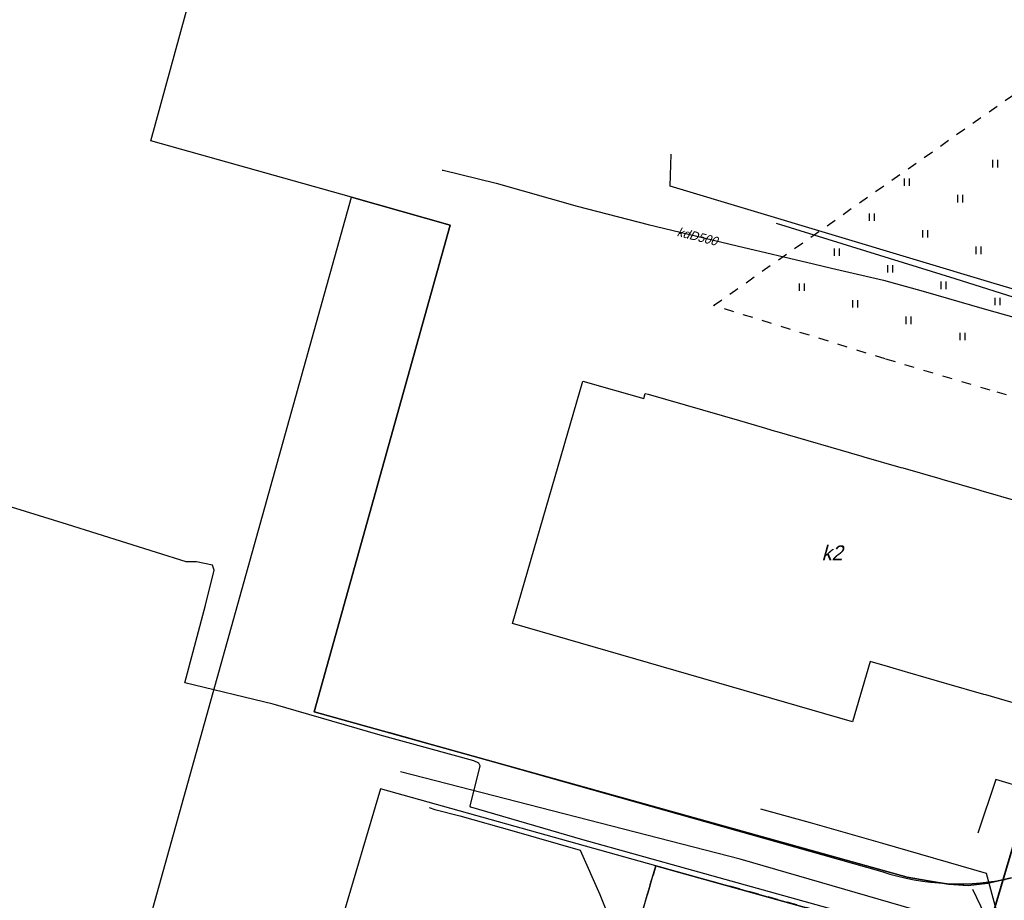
# Model space of a CAD drawing. Extents: x 7538282 to 7539561, y 5782854 to 5783989.
# Tile 17 of 32: x 7539021 to 7539121, y 5783648 to 5783737. Entities that reach past the tile are written whole.
import ezdxf

# ---------------------------------------------------------------- set-up
doc = ezdxf.new("R2010")
doc.units = 0
doc.header["$MEASUREMENT"] = 0
doc.linetypes.add('4001', pattern=[0])
doc.linetypes.add('4002', pattern=[2, 1, -1])
for name, color, linetype in [('Budynki', 7, 'CONTINUOUS'), ('Drogi', 135, 'CONTINUOUS'), ('Dzialki', 7, 'CONTINUOUS'), ('ODGIK_1', 7, 'CONTINUOUS'), ('Roslinnosc', 104, 'CONTINUOUS'), ('Uz_CO', 135, 'CONTINUOUS'), ('Uz_Energia', 1, 'CONTINUOUS'), ('Uz_Kanalizacja', 14, 'CONTINUOUS'), ('Uzytki', 7, 'CONTINUOUS')]:
    doc.layers.add(name, color=color, linetype=linetype)

# ---------------------------------------------------------------- blocks, each defined once
blk = doc.blocks.new('1450')
at = {"layer": 'Roslinnosc', "color": 104, "linetype": 'Continuous'}
for p, q in [((-0.5, -0.75), (-0.5, 0.75)), ((0.5, -0.75), (0.5, 0.75))]:
    blk.add_line(p, q, dxfattribs=at)

msp = doc.modelspace()

# ---------------------------------------------------------------- linework, layer by layer
at = {"layer": 'Budynki', "color": 7, "linetype": '4001'}
for points in [[(7539070.98, 5783675.73, 0), (7539078.07, 5783700.23, 0), (7539084.22, 5783698.45, 0), (7539084.37, 5783698.98, 0), (7539084.66, 5783698.89, 0), (7539093.88, 5783696.23, 0), (7539096.18, 5783695.56, 0), (7539097.39, 5783695.21, 0), (7539097.67, 5783695.13, 0), (7539106.25, 5783692.65, 0), (7539106.46, 5783692.58, 0), (7539110.19, 5783691.51, 0), (7539110.4, 5783691.45, 0), (7539114.13, 5783690.37, 0), (7539114.34, 5783690.31, 0), (7539118.07, 5783689.23, 0), (7539118.28, 5783689.17, 0), (7539122.01, 5783688.09, 0)], [(7539126.25, 5783666.35, 0), (7539118.76, 5783668.52, 0), (7539118.55, 5783668.58, 0), (7539114.82, 5783669.66, 0), (7539114.61, 5783669.72, 0), (7539110.88, 5783670.8, 0), (7539110.67, 5783670.86, 0), (7539109.06, 5783671.33, 0), (7539107.09, 5783671.9, 0), (7539105.32, 5783665.8, 0), (7539070.98, 5783675.73, 0)]]:
    msp.add_polyline3d(points, dxfattribs=at)
at = {"layer": 'Drogi', "color": 8, "linetype": '4001'}
for p, q in [((7539058.453, 5783664.776), (7539108.278, 5783650.683)), ((7539108.278, 5783650.683), (7539109.082, 5783650.437)), ((7539109.082, 5783650.437), (7539109.894, 5783650.218)), ((7539109.894, 5783650.218), (7539110.711, 5783650.027)), ((7539110.711, 5783650.027), (7539111.535, 5783649.862)), ((7539111.535, 5783649.862), (7539112.365, 5783649.726)), ((7539112.365, 5783649.726), (7539113.198, 5783649.617)), ((7539113.198, 5783649.617), (7539114.035, 5783649.536)), ((7539114.035, 5783649.536), (7539114.873, 5783649.482)), ((7539114.873, 5783649.482), (7539115.713, 5783649.457)), ((7539115.713, 5783649.457), (7539116.554, 5783649.46)), ((7539116.554, 5783649.46), (7539117.393, 5783649.491)), ((7539117.393, 5783649.491), (7539118.232, 5783649.55)), ((7539118.232, 5783649.55), (7539119.068, 5783649.636)), ((7539119.068, 5783649.636), (7539119.9, 5783649.751)), ((7539119.9, 5783649.751), (7539120.728, 5783649.893))]:
    msp.add_line(p, q, dxfattribs=at)
at = {"layer": 'Dzialki', "color": 7, "linetype": '4001'}
for p, q in [((7539034.44, 5783724.48), (7539057.66, 5783809.2)), ((7539054.71, 5783718.78), (7539034.44, 5783724.48)), ((7539015.37, 5783577.86), (7539054.71, 5783718.78)), ((7539064.68, 5783715.97), (7539054.71, 5783718.78)), ((7539054.71, 5783718.78), (7539064.68, 5783715.97)), ((7539050.95, 5783666.82), (7539064.68, 5783715.97)), ((7539064.68, 5783715.97), (7539050.95, 5783666.82)), ((7539110.83, 5783650.12), (7539050.95, 5783666.82)), ((7539050.95, 5783666.82), (7539110.83, 5783650.12)), ((7539057.65, 5783659.03), (7539034.52, 5783580.85)), ((7539085.45, 5783651.28), (7539057.65, 5783659.03)), ((7539060.67, 5783567.55), (7539085.45, 5783651.28)), ((7539109.3, 5783644.63), (7539085.45, 5783651.28)), ((7539085.45, 5783651.28), (7539109.3, 5783644.63)), ((7539112.94, 5783649.76), (7539110.83, 5783650.12)), ((7539110.83, 5783650.12), (7539112.94, 5783649.76)), ((7539115, 5783649.4), (7539112.94, 5783649.76)), ((7539112.94, 5783649.76), (7539115, 5783649.4)), ((7539116.98, 5783649.27), (7539115, 5783649.4)), ((7539115, 5783649.4), (7539116.98, 5783649.27)), ((7539118.97, 5783649.51), (7539116.98, 5783649.27)), ((7539116.98, 5783649.27), (7539118.97, 5783649.51)), ((7539121.36, 5783650.04), (7539118.97, 5783649.51)), ((7539118.97, 5783649.51), (7539121.36, 5783650.04))]:
    msp.add_line(p, q, dxfattribs=at)
at = {"layer": 'ODGIK_1', "color": 3, "linetype": '4001', "lineweight": 35}
msp.add_polyline3d([(7539226.179, 5783528.401, 0), (7539112.466, 5783538.193, 0), (7539108.594, 5783538.91, 0), (7539104.942, 5783540.372, 0), (7539101.649, 5783542.524, 0), (7539098.843, 5783545.283, 0), (7539096.621, 5783548.527, 0), (7539095.08, 5783552.152, 0), (7539094.286, 5783556.006, 0), (7539094.254, 5783559.939, 0), (7539095.001, 5783563.801, 0), (7539104.06, 5783594.361, 0), (7539125.455, 5783666.578, 0), (7539127, 5783670.337, 0), (7539129.274, 5783673.707, 0), (7539132.184, 5783676.538, 0), (7539158.877, 5783697.796, 0), (7539162.097, 5783699.879, 0), (7539165.638, 5783701.312, 0), (7539169.401, 5783702.049, 0), (7539173.234, 5783702.053, 0), (7539176.986, 5783701.329, 0), (7539251.777, 5783679.313, 0)], dxfattribs=at)
at = {"layer": 'Roslinnosc', "color": 104, "linetype": '4002'}
msp.add_polyline3d([(7539159.51, 5783721.05, 0), (7539159.86, 5783722.04, 0), (7539161.23, 5783721.6, 0), (7539187.606, 5783713.007, 0), (7539183.496, 5783710.371, 0), (7539178.069, 5783706.904, 0), (7539170.645, 5783701.762, 0), (7539164.715, 5783697.391, 0), (7539162.925, 5783695.889, 0), (7539161.566, 5783694.359, 0), (7539158.27, 5783690.83, 0), (7539143.229, 5783692.212, 0), (7539128.828, 5783696.442, 0), (7539124.699, 5783697.683, 0), (7539119.217, 5783699.305, 0), (7539108.594, 5783702.461, 0), (7539091.28, 5783707.86, 0), (7539125.96, 5783732.24, 0), (7539134.848, 5783729.252, 0), (7539139.858, 5783727.604, 0), (7539153.843, 5783722.94, 0), (7539158.412, 5783721.416, 0), (7539159.51, 5783721.05, 0)], dxfattribs=at)
at = {"layer": 'Uz_CO', "color": 135, "linetype": '4001'}
for p, q in [((7539062.547, 5783657.156), (7539063.119, 5783656.97)), ((7539063.119, 5783656.97), (7539065.664, 5783656.317)), ((7539065.664, 5783656.317), (7539071.145, 5783654.776)), ((7539071.145, 5783654.776), (7539077.81, 5783652.832)), ((7539077.81, 5783652.832), (7539079.781, 5783648.376)), ((7539079.781, 5783648.376), (7539082.162, 5783642.564))]:
    msp.add_line(p, q, dxfattribs=at)
at = {"layer": 'Uz_Energia', "color": 1, "linetype": '4001'}
for p, q in [((7539086.91, 5783719.92), (7539087.005, 5783723.139)), ((7539119.61, 5783710.09), (7539086.91, 5783719.92)), ((7539115.68, 5783710.55), (7539097.621, 5783716.144, 155.171)), ((7539130.855, 5783705.757), (7539115.68, 5783710.55)), ((7539152.97, 5783699.95), (7539119.61, 5783710.09)), ((7539026.04, 5783685.73), (7539018.68, 5783688)), ((7539038.02, 5783681.96), (7539026.04, 5783685.73)), ((7539039.05, 5783681.96), (7539038.02, 5783681.96)), ((7539040.67, 5783681.63), (7539039.05, 5783681.96)), ((7539039.99, 5783677.6), (7539040.84, 5783681.12)), ((7539040.84, 5783681.12), (7539040.67, 5783681.63)), ((7539037.88, 5783669.74), (7539039.99, 5783677.6)), ((7539046.79, 5783667.58), (7539037.88, 5783669.74)), ((7539057.6, 5783664.45), (7539046.79, 5783667.58)), ((7539067.07, 5783661.88), (7539057.6, 5783664.45)), ((7539066.7, 5783657.3), (7539067.71, 5783661.38)), ((7539067.56, 5783661.65), (7539067.07, 5783661.88)), ((7539067.71, 5783661.38), (7539067.56, 5783661.65)), ((7539066.76, 5783657.18), (7539066.7, 5783657.3)), ((7539078.06, 5783653.88), (7539066.76, 5783657.18)), ((7539089.19, 5783650.8), (7539078.06, 5783653.88)), ((7539111.46, 5783644.61), (7539089.19, 5783650.8))]:
    msp.add_line(p, q, dxfattribs=at)
at = {"layer": 'Uz_Kanalizacja', "color": 14, "linetype": '4001'}
for p, q in [((7539063.864, 5783721.538), (7539063.984, 5783721.509)), ((7539063.984, 5783721.509), (7539069.314, 5783720.206)), ((7539069.314, 5783720.206), (7539077.501, 5783717.883)), ((7539077.501, 5783717.883), (7539084.675, 5783716.043)), ((7539084.675, 5783716.043), (7539093.671, 5783713.886)), ((7539093.671, 5783713.886), (7539101.365, 5783712.07)), ((7539101.365, 5783712.07), (7539103.168, 5783711.633)), ((7539103.168, 5783711.633), (7539108.437, 5783710.419)), ((7539108.437, 5783710.419), (7539112.426, 5783709.297)), ((7539112.426, 5783709.297), (7539118.609, 5783707.52)), ((7539118.609, 5783707.52), (7539125.373, 5783705.608)), ((7539093.95, 5783651.93), (7539059.661, 5783660.755)), ((7539119.764, 5783660.001), (7539117.952, 5783654.559)), ((7539126.85, 5783657.81), (7539119.764, 5783660.001)), ((7539101.063, 5783655.603), (7539096.042, 5783656.978)), ((7539108.368, 5783653.533), (7539101.063, 5783655.603)), ((7539118.851, 5783650.486), (7539108.368, 5783653.533)), ((7539120.54, 5783644.26), (7539093.95, 5783651.93)), ((7539120.54, 5783644.26), (7539118.851, 5783650.486)), ((7539119.88, 5783643.88), (7539117.47, 5783648.89, 155.281))]:
    msp.add_line(p, q, dxfattribs=at)
at = {"layer": 'Uzytki', "color": 184, "linetype": '4002'}
for points in [[(7539246.13, 5783660.12, 0), (7539112.771, 5783620.928, 0), (7539119.028, 5783643.296, 0), (7539116.23, 5783643.32, 0), (7539112.98, 5783643.79, 0), (7539109.3, 5783644.63, 0), (7539085.45, 5783651.28, 0), (7539079.214, 5783630.209, 0), (7539112.771, 5783620.928, 0), (7539246.13, 5783660.12, 0)], [(7539119.028, 5783643.296, 0), (7539112.771, 5783620.928, 0), (7539079.214, 5783630.209, 0), (7539085.45, 5783651.28, 0), (7539109.3, 5783644.63, 0), (7539112.98, 5783643.79, 0), (7539116.23, 5783643.32, 0), (7539119.028, 5783643.296, 0)]]:
    msp.add_polyline3d(points, dxfattribs=at)

# ---------------------------------------------------------------- block references
at = {"layer": 'Roslinnosc', "color": 104, "xscale": 0.5, "yscale": 0.5, "zscale": 0.5}
for p in [(7539119.738, 5783722.176), (7539110.812, 5783720.321), (7539116.203, 5783718.64), (7539107.277, 5783716.786), (7539112.667, 5783715.105), (7539118.057, 5783713.424), (7539103.741, 5783713.25), (7539109.132, 5783711.569), (7539100.206, 5783709.715), (7539114.522, 5783709.889), (7539105.596, 5783708.034), (7539119.96, 5783708.256), (7539110.986, 5783706.353), (7539116.425, 5783704.72)]:
    msp.add_blockref('1450', p, dxfattribs=at)

# ---------------------------------------------------------------- texts
at = {"layer": 'Budynki', "color": 7, "oblique": 15}
msp.add_text('k2', height=1.5, rotation=359.97, dxfattribs=at).set_placement((7539102.182, 5783682.126))
at = {"layer": 'Uz_Kanalizacja', "color": 14, "oblique": 15}
msp.add_text('kdD500', height=0.9, rotation=345.96, dxfattribs=at).set_placement((7539087.518, 5783714.889))

doc.saveas('drawing.dxf')
